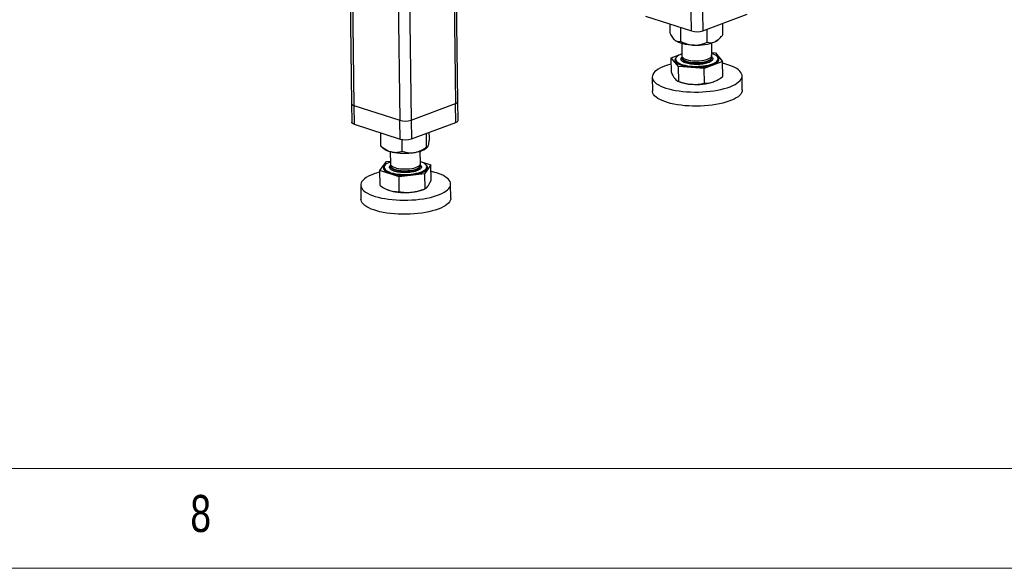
# Model space of a CAD drawing. Header units: millimetres. Extents: x 5 to 589, y 5 to 415.
# Tile 26 of 70: x 363 to 412, y 5 to 32. Entities that reach past the tile are written whole.
import ezdxf

# ---------------------------------------------------------------- set-up
doc = ezdxf.new("R2010")
doc.units = ezdxf.units.MM
doc.layers.add('NOTES', color=6, linetype='Continuous')
doc.layers.add('TRAIT-FORT', color=4, linetype='Continuous', lineweight=25)
doc.styles.add('SLDTEXTSTYLE0', font='TXT', dxfattribs={"width": 0.75})

msp = doc.modelspace()

# ---------------------------------------------------------------- linework, layer by layer
at = {"color": 7, "linetype": 'Continuous', "lineweight": 18}
for p, q in [((10, 10), (584, 10)), ((5, 5), (589, 5))]:
    msp.add_line(p, q, dxfattribs=at)
at = {"layer": 'TRAIT-FORT', "color": 4, "linetype": 'Continuous', "lineweight": 25}
for p, q in [((383.968, 64.417), (384.442, 28.244)), ((384.554, 28.342), (384.081, 64.459)), ((381.182, 63.351), (381.653, 27.41)), ((381.748, 63.344), (382.218, 27.42)), ((379.072, 40.296), (379.23, 28.253)), ((379.195, 40.1), (379.352, 28.155)), ((393.956, 32.626), (396.257, 31.88)), ((396.257, 31.88), (396.244, 32.818)), ((396.81, 32.828), (396.822, 31.89)), ((396.822, 31.89), (399.046, 32.714)), ((395.189, 31.769), (395.183, 32.228)), ((395.726, 31.353), (395.717, 32.055)), ((397.83, 31.7), (397.822, 32.261)), ((397.046, 31.319), (397.038, 31.97)), ((395.766, 31.255), (395.774, 30.634)), ((397.274, 30.654), (397.266, 31.275)), ((397.582, 31.434), (397.618, 31.466)), ((395.238, 30.539), (395.773, 30.737)), ((397.266, 30.591), (397.295, 30.565)), ((397.272, 30.798), (397.449, 30.784)), ((397.275, 30.537), (397.275, 30.565)), ((397.449, 30.784), (397.815, 30.345)), ((395.604, 30.1), (395.238, 30.539)), ((395.248, 29.796), (395.238, 30.539)), ((395.459, 30.466), (395.459, 30.461)), ((395.614, 29.357), (395.604, 30.1)), ((396.892, 30.004), (395.604, 30.1)), ((395.775, 30.545), (395.775, 30.517)), ((397.815, 30.345), (396.892, 30.004)), ((397.593, 30.489), (397.593, 30.494)), ((397.824, 29.602), (397.815, 30.345)), ((396.902, 29.261), (396.892, 30.004)), ((398.796, 28.929), (398.787, 29.632)), ((394.288, 29.573), (394.297, 28.87)), ((395.573, 29.37), (395.658, 29.336)), ((379.23, 28.253), (379.242, 27.315)), ((379.352, 28.155), (381.653, 27.41)), ((379.352, 28.155), (379.364, 27.217)), ((382.218, 27.42), (384.442, 28.244)), ((384.454, 27.306), (384.442, 28.244)), ((384.566, 27.405), (384.554, 28.342)), ((379.364, 27.217), (381.665, 26.472)), ((381.665, 26.472), (381.653, 27.41)), ((382.218, 27.42), (382.23, 26.482)), ((382.23, 26.482), (384.454, 27.306)), ((380.703, 26.126), (380.694, 26.786)), ((382.99, 26.067), (382.98, 26.76)), ((383.132, 26.526), (383.128, 26.815)), ((380.709, 26.122), (380.703, 26.126)), ((381.775, 25.867), (381.767, 26.448)), ((380.708, 26.121), (380.853, 25.998)), ((381.174, 25.847), (381.182, 25.226)), ((382.682, 25.246), (382.674, 25.867)), ((382.99, 26.026), (383.03, 26.061)), ((380.658, 24.893), (380.98, 25.343)), ((380.98, 25.343), (381.18, 25.366)), ((382.678, 25.179), (382.703, 25.157)), ((382.681, 25.347), (383.211, 25.176)), ((382.683, 25.128), (382.683, 25.157)), ((383.211, 25.176), (382.889, 24.725)), ((383.221, 24.433), (383.211, 25.176)), ((381.613, 24.583), (380.658, 24.893)), ((380.668, 24.15), (380.658, 24.893)), ((380.867, 25.058), (380.867, 25.053)), ((381.183, 25.137), (381.184, 25.109)), ((382.889, 24.725), (381.613, 24.583)), ((382.889, 24.725), (382.899, 23.982)), ((383.002, 25.081), (383.001, 25.086)), ((379.696, 24.165), (379.705, 23.462)), ((381.623, 23.84), (381.613, 24.583)), ((384.205, 23.521), (384.195, 24.224)), ((381.059, 23.93), (381.066, 23.928)), ((381.066, 23.928), (381.146, 23.899)), ((382.832, 23.951), (382.929, 23.992))]:
    msp.add_line(p, q, dxfattribs=at)
at = {"layer": 'TRAIT-FORT', "color": 4, "linetype": 'Continuous', "lineweight": 25, "flags": 128}
for points in [[(396.388, 31.169), (396.24, 31.177), (396.097, 31.191), (395.96, 31.211), (395.833, 31.238), (395.718, 31.27), (395.616, 31.307), (395.53, 31.349), (395.46, 31.394)], [(397.582, 31.434), (397.521, 31.388), (397.44, 31.343)], [(395.5, 30.57), (395.496, 30.566), (395.454, 30.519), (395.43, 30.47), (395.424, 30.421), (395.437, 30.372), (395.467, 30.325)], [(395.773, 30.734), (395.698, 30.704), (395.619, 30.664), (395.554, 30.622), (395.506, 30.577), (395.474, 30.53), (395.459, 30.483), (395.463, 30.436), (395.483, 30.389), (395.521, 30.344), (395.575, 30.301), (395.645, 30.261), (395.729, 30.224), (395.826, 30.192), (395.935, 30.164), (396.054, 30.142), (396.18, 30.125), (396.312, 30.114), (396.447, 30.109), (396.584, 30.111), (396.72, 30.118), (396.853, 30.131), (396.98, 30.15), (397.1, 30.174), (397.21, 30.203), (397.309, 30.237), (397.396, 30.275), (397.468, 30.316), (397.524, 30.36), (397.564, 30.406), (397.587, 30.453), (397.593, 30.5), (397.581, 30.548), (397.552, 30.594), (397.552, 30.594)], [(395.467, 30.325), (395.514, 30.279), (395.578, 30.236), (395.658, 30.197), (395.752, 30.161), (395.859, 30.13), (395.976, 30.104), (396.103, 30.084), (396.237, 30.07), (396.375, 30.062), (396.516, 30.06), (396.657, 30.064), (396.796, 30.074), (396.93, 30.091), (397.058, 30.113), (397.177, 30.141), (397.286, 30.174), (397.382, 30.211), (397.464, 30.252), (397.53, 30.296), (397.58, 30.342), (397.613, 30.39), (397.628, 30.439), (397.625, 30.488), (397.604, 30.536), (397.565, 30.583), (397.549, 30.597)], [(395.774, 30.634), (395.775, 30.623), (395.789, 30.583), (395.821, 30.545), (395.869, 30.51), (395.932, 30.477), (396.01, 30.449), (396.099, 30.425), (396.198, 30.406), (396.305, 30.392), (396.417, 30.385), (396.532, 30.384), (396.646, 30.389), (396.758, 30.399), (396.864, 30.416), (396.962, 30.438), (397.05, 30.464), (397.125, 30.495), (397.186, 30.53), (397.232, 30.567), (397.262, 30.606), (397.273, 30.645), (397.274, 30.654)], [(395.775, 30.545), (395.778, 30.524), (395.797, 30.485), (395.832, 30.447), (395.885, 30.412), (395.952, 30.381), (396.032, 30.353), (396.124, 30.331), (396.226, 30.313), (396.334, 30.301), (396.447, 30.295), (396.562, 30.296), (396.676, 30.302), (396.786, 30.314), (396.89, 30.332), (396.986, 30.355), (397.071, 30.383), (397.143, 30.415), (397.201, 30.45), (397.242, 30.487), (397.267, 30.527), (397.275, 30.567), (397.265, 30.606), (397.238, 30.644), (397.22, 30.66)], [(395.242, 30.226), (395.102, 30.188), (394.955, 30.14), (394.819, 30.087), (394.698, 30.031), (394.591, 29.972), (394.499, 29.909), (394.422, 29.845), (394.363, 29.778), (394.32, 29.71), (394.295, 29.641), (394.288, 29.572), (394.298, 29.503), (394.325, 29.435), (394.37, 29.369), (394.432, 29.304), (394.51, 29.241), (394.604, 29.181), (394.714, 29.125), (394.837, 29.072), (394.974, 29.024)], [(394.974, 29.024), (395.123, 28.979), (395.283, 28.94), (395.453, 28.906), (395.632, 28.878), (395.817, 28.855), (396.009, 28.838), (396.204, 28.827), (396.402, 28.822), (396.601, 28.823), (396.799, 28.831), (396.996, 28.844), (397.189, 28.863), (397.376, 28.888), (397.558, 28.919), (397.731, 28.955), (397.895, 28.996), (398.048, 29.042), (398.19, 29.092), (398.318, 29.146), (398.433, 29.204), (398.532, 29.265), (398.616, 29.329), (398.684, 29.394), (398.735, 29.462), (398.769, 29.53), (398.786, 29.599), (398.784, 29.668), (398.766, 29.737), (398.729, 29.804), (398.676, 29.87), (398.606, 29.934), (398.52, 29.995), (398.418, 30.053), (398.301, 30.108), (398.171, 30.159), (398.028, 30.205), (397.873, 30.247), (397.816, 30.26)], [(395.459, 30.461), (395.463, 30.431), (395.483, 30.384), (395.521, 30.339), (395.575, 30.296), (395.645, 30.256), (395.729, 30.22), (395.826, 30.187), (395.935, 30.16), (396.054, 30.137), (396.18, 30.121), (396.312, 30.11), (396.447, 30.105), (396.584, 30.106), (396.72, 30.113), (396.853, 30.126), (396.98, 30.145), (397.1, 30.169), (397.21, 30.199), (397.309, 30.232), (397.396, 30.27), (397.468, 30.311), (397.524, 30.355), (397.564, 30.401), (397.587, 30.448), (397.593, 30.489)], [(395.775, 30.517), (395.776, 30.505), (395.791, 30.466), (395.822, 30.428), (395.87, 30.392), (395.934, 30.36), (396.011, 30.331), (396.101, 30.307), (396.2, 30.288), (396.307, 30.275), (396.419, 30.268), (396.533, 30.267), (396.648, 30.271), (396.759, 30.282), (396.865, 30.299), (396.963, 30.32), (397.051, 30.347), (397.127, 30.378), (397.188, 30.412), (397.234, 30.45), (397.263, 30.488), (397.275, 30.528), (397.275, 30.537)], [(398.796, 28.929), (398.789, 28.861), (398.764, 28.792), (398.721, 28.724), (398.662, 28.658), (398.586, 28.593), (398.494, 28.531), (398.386, 28.471), (398.265, 28.415), (398.13, 28.363), (397.982, 28.315), (397.823, 28.271), (397.655, 28.233), (397.477, 28.199), (397.293, 28.172), (397.102, 28.149), (396.907, 28.133), (396.709, 28.123), (396.511, 28.119), (396.312, 28.12), (396.115, 28.128), (395.922, 28.142), (395.733, 28.162), (395.551, 28.188), (395.376, 28.219), (395.211, 28.256), (395.056, 28.298), (394.913, 28.344), (394.783, 28.395), (394.666, 28.449), (394.565, 28.507), (394.478, 28.569), (394.408, 28.633), (394.355, 28.698), (394.318, 28.766), (394.3, 28.834), (394.297, 28.87)], [(379.23, 28.253), (379.23, 28.251), (379.239, 28.224), (379.263, 28.199), (379.301, 28.175), (379.352, 28.155)], [(379.23, 28.253), (379.23, 28.251), (379.239, 28.224), (379.263, 28.199), (379.301, 28.175), (379.352, 28.155)], [(379.364, 27.217), (379.313, 27.237), (379.275, 27.261), (379.251, 27.286), (379.242, 27.313), (379.242, 27.315)], [(380.909, 25.162), (380.871, 25.122), (380.843, 25.074), (380.832, 25.025), (380.84, 24.976), (380.866, 24.928), (380.909, 24.882), (380.969, 24.838), (381.045, 24.798), (381.135, 24.761), (381.239, 24.729), (381.354, 24.702), (381.479, 24.681), (381.611, 24.665), (381.748, 24.655), (381.889, 24.651), (382.03, 24.654), (382.17, 24.663), (382.305, 24.678), (382.435, 24.699), (382.557, 24.725), (382.668, 24.757), (382.767, 24.793), (382.853, 24.833), (382.923, 24.876), (382.977, 24.922), (383.015, 24.97), (383.034, 25.019), (383.035, 25.068), (383.019, 25.116), (382.984, 25.163), (382.957, 25.189)], [(381.181, 25.325), (381.128, 25.305), (381.045, 25.266), (380.977, 25.225), (380.924, 25.18), (380.888, 25.134), (380.87, 25.087), (380.868, 25.039), (380.884, 24.992), (380.918, 24.947), (380.968, 24.903), (381.034, 24.862), (381.115, 24.825), (381.209, 24.791), (381.315, 24.763), (381.431, 24.739), (381.556, 24.721), (381.687, 24.708), (381.821, 24.702), (381.958, 24.702), (382.094, 24.707), (382.228, 24.719)], [(381.182, 25.226), (381.182, 25.224), (381.192, 25.185), (381.219, 25.146), (381.263, 25.11), (381.323, 25.077), (381.397, 25.047), (381.484, 25.022), (381.581, 25.002), (381.686, 24.987), (381.797, 24.978), (381.911, 24.975), (382.026, 24.979), (382.138, 24.988)], [(381.194, 25.182), (381.187, 25.165), (381.184, 25.126), (381.198, 25.086), (381.23, 25.048), (381.278, 25.013), (381.342, 24.98), (381.419, 24.952), (381.508, 24.928), (381.608, 24.909), (381.714, 24.895), (381.827, 24.888), (381.941, 24.887), (382.055, 24.892), (382.167, 24.902), (382.273, 24.919), (382.371, 24.941), (382.459, 24.967), (382.534, 24.998), (382.596, 25.033), (382.642, 25.07), (382.671, 25.109), (382.683, 25.148), (382.677, 25.188), (382.671, 25.201)], [(382.138, 24.988), (382.246, 25.003), (382.346, 25.024), (382.437, 25.049), (382.516, 25.079), (382.581, 25.113), (382.63, 25.149), (382.664, 25.188), (382.68, 25.227), (382.682, 25.246)], [(382.228, 24.719), (382.357, 24.736), (382.479, 24.759), (382.592, 24.787), (382.694, 24.82), (382.783, 24.857), (382.859, 24.897), (382.92, 24.941), (382.964, 24.986), (382.991, 25.033), (383.001, 25.08), (382.994, 25.128), (382.969, 25.174), (382.927, 25.219), (382.869, 25.261), (382.796, 25.3), (382.708, 25.336), (382.681, 25.345)], [(380.328, 24.719), (380.196, 24.665), (380.078, 24.608), (379.974, 24.548), (379.886, 24.485), (379.814, 24.42), (379.759, 24.353), (379.721, 24.285), (379.7, 24.216), (379.697, 24.147), (379.711, 24.078), (379.743, 24.01), (379.792, 23.944), (379.858, 23.88), (379.94, 23.818), (380.038, 23.759), (380.151, 23.703), (380.278, 23.651), (380.418, 23.604), (380.57, 23.561), (380.733, 23.523), (380.905, 23.491), (381.086, 23.463), (381.273, 23.442), (381.465, 23.427), (381.661, 23.417), (381.86, 23.414), (382.059, 23.416), (382.257, 23.425), (382.453, 23.44), (382.644, 23.461), (382.831, 23.487), (383.01, 23.519), (383.181, 23.556), (383.342, 23.599), (383.493, 23.646), (383.631, 23.697), (383.756, 23.752), (383.867, 23.811), (383.963, 23.872), (384.043, 23.937), (384.107, 24.003), (384.154, 24.07), (384.183, 24.139), (384.195, 24.208), (384.189, 24.277), (384.166, 24.345), (384.126, 24.413), (384.068, 24.478), (383.994, 24.541), (383.904, 24.602), (383.798, 24.659), (383.678, 24.713), (383.544, 24.762), (383.398, 24.808), (383.241, 24.848), (383.215, 24.854)], [(380.867, 25.053), (380.868, 25.034), (380.884, 24.988), (380.918, 24.942), (380.968, 24.898), (381.034, 24.857), (381.115, 24.82), (381.209, 24.787), (381.315, 24.758), (381.431, 24.734), (381.556, 24.716), (381.687, 24.704), (381.821, 24.697), (381.958, 24.697), (382.094, 24.703), (382.228, 24.714)], [(381.184, 25.109), (381.184, 25.107), (381.194, 25.068), (381.221, 25.029), (381.265, 24.993), (381.325, 24.959), (381.399, 24.93), (381.485, 24.905), (381.582, 24.885), (381.688, 24.87), (381.799, 24.861), (381.913, 24.858), (382.027, 24.861), (382.14, 24.871)], [(382.14, 24.871), (382.248, 24.886), (382.348, 24.906), (382.438, 24.932), (382.517, 24.962), (382.582, 24.995), (382.632, 25.032), (382.665, 25.07), (382.682, 25.11), (382.683, 25.128)], [(382.228, 24.714), (382.357, 24.732), (382.479, 24.755), (382.592, 24.783), (382.694, 24.815), (382.783, 24.852), (382.859, 24.893), (382.92, 24.936), (382.964, 24.981), (382.991, 25.028), (383.001, 25.076), (383.002, 25.081)], [(383.573, 22.968), (383.428, 22.918), (383.272, 22.874), (383.106, 22.834), (382.93, 22.799), (382.747, 22.77), (382.558, 22.746), (382.364, 22.728), (382.167, 22.717), (381.968, 22.711), (381.769, 22.711), (381.572, 22.718), (381.378, 22.73), (381.188, 22.749), (381.004, 22.773), (380.827, 22.803), (380.66, 22.838), (380.502, 22.879), (380.356, 22.924), (380.222, 22.973), (380.102, 23.027), (379.997, 23.084), (379.906, 23.145), (379.832, 23.208), (379.775, 23.274), (379.734, 23.341), (379.711, 23.409), (379.705, 23.462)], [(384.205, 23.521), (384.2, 23.47), (384.18, 23.401), (384.142, 23.333), (384.086, 23.266), (384.014, 23.201), (383.926, 23.138), (383.823, 23.078), (383.704, 23.021), (383.573, 22.968)]]:
    msp.add_lwpolyline(points, dxfattribs=at)
at = {"layer": 'TRAIT-FORT', "color": 4, "linetype": 'Continuous', "lineweight": 25}
for centre, radius, start, end in [((396.523, 32.823), 0.979, 254.2166, 287.7837), ((396.526, 33.613), 2.447, 266.7802, 291.938), ((397.085, 30.1), 0.68, 46.59, 73.9967), ((396.375, 31.308), 2.099, 250.0158, 266.8203), ((396.511, 31.988), 2.787, 264.8169, 287.8395), ((384.42, 28.382), 0.139, 278.82, 343.5946), ((381.919, 28.353), 0.979, 254.2166, 287.7837), ((384.433, 27.444), 0.139, 278.82, 343.5946), ((381.931, 27.415), 0.979, 254.2166, 287.7837), ((381.4, 26.726), 0.91, 233.1, 259.9588), ((381.89, 28.794), 3.035, 257.6507, 279.3734), ((382.256, 27.067), 1.274, 275.7687, 305.1697), ((381.474, 21.577), 3.344, 104.105, 110.0458), ((381.913, 26.63), 2.837, 254.3325, 277.0744), ((382.088, 25.804), 1.997, 274.9886, 291.8475)]:
    msp.add_arc(centre, radius, start, end, dxfattribs=at)
for points, knots in [([(395.46, 31.394), (395.437, 31.415), (395.389, 31.456), (395.32, 31.546), (395.253, 31.651), (395.211, 31.729), (395.189, 31.769)], [0, 0, 0, 0, 0.249578, 0.504364, 0.751047, 1, 1, 1, 1]), ([(397.44, 31.343), (397.447, 31.346), (397.502, 31.374), (397.606, 31.448), (397.729, 31.573), (397.801, 31.665), (397.83, 31.7)], [0, 0, 0, 0, 0.0504, 0.402614, 0.767588, 1, 1, 1, 1]), ([(395.726, 31.353), (395.69, 31.343), (395.635, 31.326), (395.556, 31.34), (395.503, 31.363), (395.471, 31.386), (395.46, 31.394)], [0, 0, 0, 0, 0.432045, 0.654349, 0.879653, 1, 1, 1, 1]), ([(395.726, 31.353), (395.817, 31.312), (395.955, 31.249), (396.151, 31.196), (396.281, 31.174), (396.361, 31.171), (396.388, 31.169)], [0, 0, 0, 0, 0.432045, 0.654349, 0.879653, 1, 1, 1, 1]), ([(396.388, 31.169), (396.446, 31.17), (396.561, 31.172), (396.73, 31.205), (396.892, 31.254), (396.995, 31.297), (397.046, 31.319)], [0, 0, 0, 0, 0.249578, 0.504364, 0.751047, 1, 1, 1, 1]), ([(397.046, 31.319), (397.092, 31.308), (397.178, 31.287), (397.311, 31.292), (397.397, 31.326), (397.44, 31.343)], [0, 0, 0, 0, 0.370774, 0.681182, 1, 1, 1, 1]), ([(395.757, 30.395), (395.746, 30.411), (395.723, 30.445), (395.727, 30.499), (395.745, 30.54), (395.773, 30.562), (395.778, 30.567)], [0, 0, 0, 0, 0.289625, 0.596599, 0.916334, 1, 1, 1, 1]), ([(397.295, 30.565), (397.306, 30.549), (397.328, 30.515), (397.327, 30.461), (397.295, 30.406), (397.23, 30.352), (397.136, 30.304), (397.019, 30.264), (396.887, 30.234), (396.747, 30.214), (396.6, 30.203), (396.445, 30.201), (396.287, 30.21), (396.135, 30.231), (396, 30.262), (395.89, 30.302), (395.806, 30.346), (395.773, 30.379), (395.757, 30.395)], [0, 0, 0, 0, 0.058258, 0.120006, 0.18432, 0.25, 0.31568, 0.379994, 0.441742, 0.5, 0.558258, 0.620006, 0.68432, 0.75, 0.81568, 0.879994, 0.941742, 1, 1, 1, 1]), ([(395.248, 29.796), (395.278, 29.734), (395.339, 29.607), (395.401, 29.523), (395.432, 29.48)], [0, 0, 0, 0, 0.495458, 1, 1, 1, 1]), ([(397.364, 29.335), (397.442, 29.369), (397.598, 29.436), (397.748, 29.547), (397.824, 29.602)], [0, 0, 0, 0, 0.494511, 1, 1, 1, 1]), ([(395.432, 29.48), (395.463, 29.448), (395.524, 29.384), (395.584, 29.366), (395.614, 29.357)], [0, 0, 0, 0, 0.494511, 1, 1, 1, 1]), ([(395.614, 29.357), (395.718, 29.323), (395.93, 29.252), (396.149, 29.226), (396.259, 29.213)], [0, 0, 0, 0, 0.495458, 1, 1, 1, 1]), ([(396.259, 29.213), (396.367, 29.209), (396.585, 29.203), (396.795, 29.241), (396.902, 29.261)], [0, 0, 0, 0, 0.4945107, 1, 1, 1, 1]), ([(396.902, 29.261), (396.977, 29.261), (397.129, 29.263), (397.285, 29.311), (397.364, 29.335)], [0, 0, 0, 0, 0.495458, 1, 1, 1, 1]), ([(380.703, 26.126), (380.766, 26.077), (380.883, 25.987), (381.064, 25.884), (381.182, 25.848), (381.241, 25.829)], [0, 0, 0, 0, 0.3707742, 0.6811819, 1, 1, 1, 1]), ([(383.063, 26.13), (383.057, 26.112), (383.044, 26.077), (383.026, 26.055), (383.007, 26.051), (382.995, 26.062), (382.99, 26.067)], [0, 0, 0, 0, 0.249578, 0.504364, 0.751047, 1, 1, 1, 1]), ([(383.132, 26.526), (383.123, 26.456), (383.109, 26.349), (383.088, 26.232), (383.075, 26.169), (383.066, 26.14), (383.063, 26.13)], [0, 0, 0, 0, 0.432045, 0.654349, 0.879653, 1, 1, 1, 1]), ([(381.241, 25.829), (381.251, 25.827), (381.326, 25.81), (381.468, 25.799), (381.636, 25.823), (381.736, 25.854), (381.775, 25.867)], [0, 0, 0, 0, 0.0504, 0.402614, 0.767588, 1, 1, 1, 1]), ([(381.775, 25.867), (381.859, 25.841), (381.985, 25.802), (382.167, 25.784), (382.286, 25.786), (382.359, 25.796), (382.384, 25.8)], [0, 0, 0, 0, 0.4320454, 0.6543493, 0.8796534, 1, 1, 1, 1]), ([(382.384, 25.8), (382.437, 25.811), (382.544, 25.833), (382.699, 25.896), (382.848, 25.974), (382.942, 26.036), (382.99, 26.067)], [0, 0, 0, 0, 0.249578, 0.504364, 0.751047, 1, 1, 1, 1]), ([(382.154, 24.807), (382.107, 24.803), (382.009, 24.794), (381.853, 24.793), (381.695, 24.802), (381.543, 24.823), (381.408, 24.854), (381.297, 24.893), (381.215, 24.938), (381.161, 24.986), (381.132, 25.037), (381.134, 25.09), (381.153, 25.133), (381.182, 25.155), (381.189, 25.16)], [0, 0, 0, 0, 0.0828398, 0.1706417, 0.2620939, 0.3554868, 0.4488798, 0.5403319, 0.6281338, 0.7109737, 0.7938135, 0.8816154, 0.9730676, 1, 1, 1, 1]), ([(382.703, 25.157), (382.714, 25.141), (382.737, 25.107), (382.735, 25.053), (382.703, 24.997), (382.639, 24.944), (382.544, 24.896), (382.427, 24.856), (382.296, 24.826), (382.2, 24.813), (382.154, 24.807)], [0, 0, 0, 0, 0.116516, 0.240011, 0.368641, 0.5, 0.631359, 0.759989, 0.883484, 1, 1, 1, 1]), ([(383.061, 24.111), (383.088, 24.154), (383.142, 24.24), (383.194, 24.368), (383.221, 24.433)], [0, 0, 0, 0, 0.494511, 1, 1, 1, 1]), ([(380.668, 24.15), (380.746, 24.098), (380.903, 23.992), (381.065, 23.93), (381.146, 23.899)], [0, 0, 0, 0, 0.495458, 1, 1, 1, 1]), ([(381.146, 23.899), (381.226, 23.878), (381.388, 23.835), (381.544, 23.839), (381.623, 23.84)], [0, 0, 0, 0, 0.494511, 1, 1, 1, 1]), ([(381.623, 23.84), (381.727, 23.825), (381.937, 23.794), (382.153, 23.808), (382.262, 23.815)], [0, 0, 0, 0, 0.495458, 1, 1, 1, 1]), ([(382.262, 23.815), (382.369, 23.832), (382.585, 23.865), (382.794, 23.943), (382.899, 23.982)], [0, 0, 0, 0, 0.494511, 1, 1, 1, 1]), ([(382.899, 23.982), (382.926, 23.992), (382.979, 24.011), (383.034, 24.077), (383.061, 24.111)], [0, 0, 0, 0, 0.495458, 1, 1, 1, 1])]:
    msp.add_open_spline(points, degree=3, knots=knots, dxfattribs=at)

# ---------------------------------------------------------------- texts
at = {"layer": 'NOTES', "color": 211, "insert": (371.167, 8.668), "char_height": 1.852, "attachment_point": 1, "style": 'SLDTEXTSTYLE0'}
msp.add_mtext('8', dxfattribs=at)

doc.saveas('drawing.dxf')
